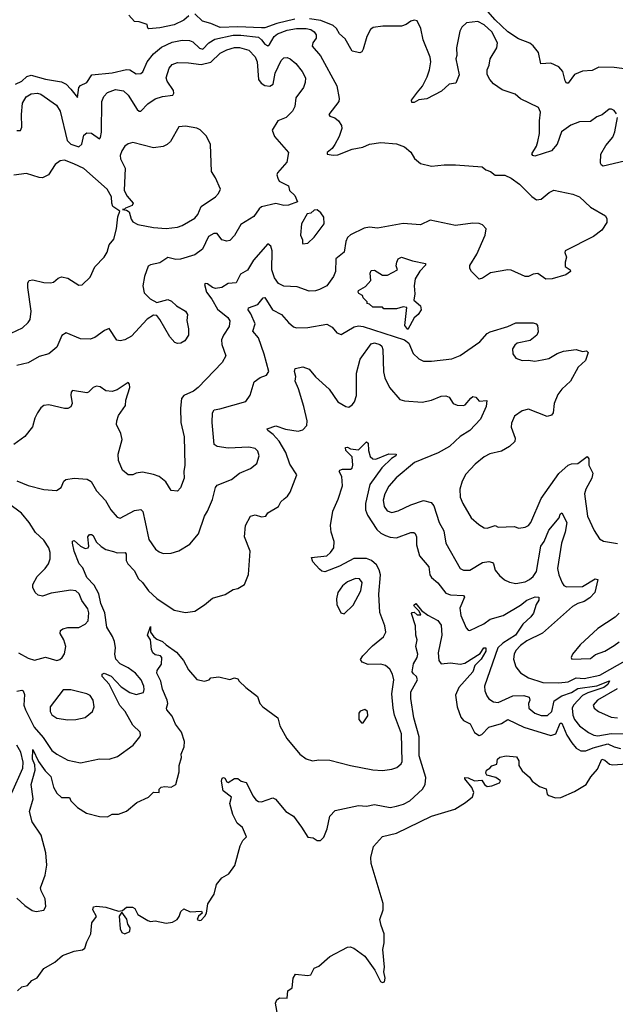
# Model space of a CAD drawing. Extents: x 1603745 to 1745082, y 385868 to 533966.
# Tile 199 of 256: x 1645412 to 1649161, y 460331 to 466531. Entities that reach past the tile are written whole.
import ezdxf

# ---------------------------------------------------------------- set-up
doc = ezdxf.new("R2010")
doc.units = 0

msp = doc.modelspace()

# ---------------------------------------------------------------- linework, layer by layer
at = {"layer": '0CON20XD'}
for points in [[(1649265.2, 466215.2), (1649155, 466229.8), (1649058, 466232), (1649015, 466211.5), (1648955, 466207), (1648904.8, 466185.2), (1648865, 466132), (1648855, 466132.5), (1648845, 466145.7), (1648831.1, 466205), (1648805, 466234.7), (1648755, 466256.5), (1648692.6, 466252.6), (1648677.3, 466325), (1648645, 466365.9), (1648622.7, 466382.7), (1648551.5, 466411.5), (1648485.7, 466455.7), (1648405, 466530.7), (1648345, 466599.4)], [(1646477.5, 466555), (1646445, 466528.8), (1646385, 466499.2), (1646295, 466480), (1646225, 466473.8), (1646218.3, 466478.3), (1646215, 466500), (1646165, 466517.5), (1646135, 466520), (1646100, 466560)], [(1647145, 466535.4), (1647031.8, 466508.2), (1646955, 466480.2), (1646935, 466480.8), (1646785, 466486.1), (1646675, 466482), (1646615, 466508.2), (1646562.4, 466522.4), (1646515, 466568)], [(1649169.4, 465939.4), (1649155, 465960), (1649138.3, 465968.3), (1649122.3, 465967.7), (1649078.3, 465931.7), (1649045, 465920), (1649005, 465890), (1648935, 465887.1), (1648882.1, 465867.9), (1648823.1, 465825), (1648795, 465746.7), (1648758.8, 465705), (1648655, 465670.8), (1648643.3, 465675), (1648636.4, 465686.4), (1648665.3, 465734.7), (1648674.5, 465765), (1648683.8, 465815), (1648684.5, 465895), (1648689.7, 465949.7), (1648677.9, 465977.9), (1648565, 466032.9), (1648531.3, 466061.3), (1648448.7, 466088.7), (1648395, 466127.5), (1648371.4, 466155), (1648355.8, 466185.8), (1648355.8, 466215), (1648368.1, 466245), (1648374.4, 466285), (1648415.5, 466355), (1648418.9, 466385), (1648384.7, 466455), (1648335, 466499.3), (1648295, 466520), (1648225, 466511.9), (1648195.7, 466485), (1648181.9, 466458.1), (1648162.2, 466355), (1648164.3, 466305.7), (1648158, 466285), (1648178.6, 466185), (1648157.8, 466132.2), (1648115, 466126.2), (1648068.3, 466081.7), (1647975, 466033.1), (1647924.2, 466025.8), (1647895, 466008.8), (1647880.5, 466010.5), (1647878.8, 466025), (1647915.7, 466075), (1647948.3, 466111.7), (1647977.7, 466172.3), (1647992.7, 466215), (1648000, 466265), (1647995, 466296), (1647951.2, 466405), (1647937.3, 466475), (1647914.3, 466524.3), (1647895, 466527.5), (1647875, 466522.5), (1647845, 466500.6), (1647815, 466490.8), (1647698.9, 466491.1), (1647637, 466483), (1647621.2, 466468.8), (1647598.2, 466425), (1647574.4, 466345), (1647565, 466329.2), (1647553, 466323), (1647505, 466334), (1647460.7, 466410.7), (1647425, 466442.9), (1647405.5, 466475), (1647384.6, 466495), (1647306.9, 466526.9), (1647236.6, 466536.6)], [(1645386.2, 466126.2), (1645425, 466144.7), (1645456.7, 466173.3), (1645485, 466181.5), (1645575, 466157.6), (1645675, 466140), (1645705, 466124.7), (1645735, 466094), (1645775, 466041.2), (1645785.4, 466105), (1645795, 466116.9), (1645834.1, 466135.9), (1645866.2, 466183.8), (1645995, 466196.2), (1646085, 466218.2), (1646105.7, 466215.7), (1646145, 466190.6), (1646175, 466191.5), (1646187, 466203), (1646215.3, 466265), (1646253.8, 466316.2), (1646305, 466358.8), (1646371, 466389), (1646435, 466401.3), (1646481, 466401), (1646502.7, 466392.7), (1646545, 466352.5), (1646565, 466344.6), (1646603.7, 466386.3), (1646640.5, 466409.5), (1646755, 466433.2), (1646803.9, 466433.9), (1646915, 466420.4), (1646934.8, 466405), (1646955, 466376.8), (1646975, 466367.1), (1646985, 466374.4), (1647015, 466424.7), (1647035, 466443.1), (1647095, 466465.9), (1647155, 466475.5), (1647215.2, 466475.2), (1647245, 466468.8), (1647266.4, 466455), (1647278.5, 466435), (1647279.1, 466415), (1647257.5, 466385), (1647252.7, 466365), (1647305, 466304.3), (1647407.9, 466115), (1647422.9, 466035), (1647420.8, 466015), (1647357.5, 465935), (1647363.8, 465923.8), (1647395, 465912.5), (1647418.1, 465895), (1647438.6, 465865), (1647439.2, 465845), (1647423.1, 465795), (1647396.5, 465745), (1647379.1, 465720.9), (1647348, 465695), (1647346.7, 465685), (1647385, 465677.1), (1647415, 465679.3), (1647505, 465716.7), (1647571.2, 465728.8), (1647615, 465747.5), (1647685, 465757.1), (1647785, 465749.2), (1647835, 465731.2), (1647875, 465696.7), (1647897.3, 465657.3), (1647935.5, 465625.5), (1648005, 465608.1), (1648085, 465617.8), (1648155, 465618.1), (1648322.5, 465605), (1648345.6, 465585.6), (1648375, 465575.7), (1648405, 465553.1), (1648465, 465552.9), (1648505, 465532.5), (1648558, 465495), (1648635, 465417.1), (1648665, 465397.1), (1648695, 465401.4), (1648745, 465442.5), (1648775, 465456.9), (1648895, 465433.5), (1648935, 465415.7), (1649005, 465350), (1649100, 465295), (1649107.7, 465277.7), (1649107.5, 465255), (1649075.7, 465205), (1649025, 465166.9), (1648846.7, 465075), (1648843.8, 465065), (1648853.3, 465035), (1648846.1, 465003.9), (1648846.4, 464976.4), (1648877.5, 464955), (1648880, 464945), (1648850, 464925), (1648765, 464898.8), (1648725, 464897.5), (1648673.6, 464933.6), (1648645, 464928.8), (1648615.8, 464914.2), (1648595, 464914.2), (1648505, 464954.3), (1648485, 464956.9), (1648375, 464937.1), (1648325, 464902.5), (1648305, 464897.5), (1648255.9, 464945.9), (1648246.7, 464965), (1648246.4, 464983.6), (1648290, 465055), (1648342.2, 465175), (1648347.5, 465215), (1648325, 465240), (1648305, 465247.8), (1648265, 465250), (1648155, 465234.4), (1647995, 465267.8), (1647935, 465239.4), (1647825, 465247.1), (1647665, 465217.8), (1647615, 465225.7), (1647581.3, 465218.7), (1647495, 465175.5), (1647475, 465158.6), (1647464.7, 465135), (1647455, 465068), (1647402.2, 465025), (1647400, 464945), (1647388.5, 464915), (1647345, 464855.7), (1647298.8, 464831.2), (1647273.2, 464823.2), (1647235, 464822.2), (1647157.9, 464847.9), (1647075, 464853.8), (1647040.4, 464870.4), (1647016.8, 464905), (1646999.7, 464955), (1647000.8, 465075), (1646992.1, 465105), (1646975, 465120.6), (1646883.1, 465016.9), (1646846.9, 464953.1), (1646801.8, 464928.2), (1646775.5, 464874.5), (1646725, 464870.9), (1646685, 464845.5), (1646645, 464839.1), (1646626.7, 464845), (1646595, 464868.5), (1646580, 464870), (1646575.9, 464864.1), (1646587.9, 464815), (1646620.6, 464770.6), (1646658.3, 464708.3), (1646722.7, 464655), (1646735.5, 464635), (1646731.1, 464598.9), (1646694.4, 464545), (1646683.1, 464515), (1646685.6, 464485), (1646710.6, 464415), (1646687.4, 464372.6), (1646535, 464214.5), (1646507.1, 464192.9), (1646445, 464165.6), (1646430.9, 464145), (1646424.6, 464085), (1646426.8, 463995), (1646447.5, 463905), (1646451.5, 463725), (1646444.4, 463685), (1646448.1, 463645), (1646425, 463582.5), (1646405, 463562), (1646365, 463566.2), (1646331.8, 463621.8), (1646290.8, 463655), (1646255, 463667.3), (1646185, 463681.1), (1646145.5, 463674.5), (1646125, 463664.3), (1646095, 463665.7), (1646059.2, 463695), (1646033.3, 463755), (1646031.1, 463795), (1646057.2, 463887.2), (1646047.8, 463925), (1646022.5, 463982.5), (1646022.9, 464005), (1646035, 464038.6), (1646078.8, 464101.2), (1646080, 464135), (1646104.4, 464215), (1646103.8, 464235), (1646095, 464246), (1646025, 464200), (1645995, 464190.8), (1645955, 464193.3), (1645918.2, 464218.2), (1645895, 464224.3), (1645875, 464215.8), (1645846, 464185), (1645835, 464181.4), (1645744.5, 464195.5), (1645735.8, 464185), (1645733.5, 464166.5), (1645742.5, 464115), (1645735, 464093.8), (1645715, 464082), (1645695, 464082), (1645595, 464105.8), (1645565, 464102.5), (1645545, 464086), (1645525, 464056), (1645508, 464022), (1645492.5, 463967.5), (1645443.8, 463906.2), (1645375, 463856.2)], [(1645395, 465833.5), (1645416.6, 465833.4), (1645425.4, 465854.6), (1645423.4, 465935), (1645429.6, 466005), (1645453.5, 466045), (1645485, 466063.3), (1645525, 466067.6), (1645545, 466061.5), (1645643.4, 465993.4), (1645666.9, 465955), (1645711.3, 465771.3), (1645735, 465747.1), (1645785, 465731.3), (1645802.7, 465747.3), (1645816.9, 465803.1), (1645835, 465819.2), (1645865, 465815.8), (1645915, 465780), (1645921.2, 465788.8), (1645927.3, 465822.7), (1645929.7, 466015), (1645942.6, 466047.4), (1645965, 466072.3), (1646015, 466092.3), (1646065, 466083.1), (1646095.2, 466055.2), (1646151.3, 465965), (1646165, 465954.6), (1646175, 465954.5), (1646217.9, 466002.1), (1646265, 466031.8), (1646311.7, 466048.3), (1646376.9, 466055), (1646382.1, 466067.9), (1646379.3, 466085), (1646340, 466145), (1646333.9, 466165), (1646352.2, 466225), (1646370.9, 466249.1), (1646405, 466261.8), (1646475, 466260.3), (1646555, 466248.1), (1646615, 466263.3), (1646675, 466319.7), (1646715, 466341.6), (1646764.4, 466355.6), (1646795.7, 466355.7), (1646855, 466338.5), (1646895, 466297.8), (1646906.2, 466265), (1646915.5, 466155), (1646931.2, 466131.2), (1646955, 466116.5), (1646986.4, 466113.6), (1647008, 466125), (1647019.4, 466195), (1647058.6, 466275), (1647075, 466292), (1647095, 466293.1), (1647115.7, 466285), (1647151.1, 466255), (1647190.8, 466205), (1647210.8, 466165), (1647209.2, 466135), (1647198, 466105), (1647151.3, 466038.7), (1647144, 465985), (1647130, 465955), (1647088.8, 465915), (1647036.2, 465895), (1647001.2, 465835), (1647016.2, 465795), (1647103.3, 465695), (1647093.3, 465635), (1647034.2, 465565.8), (1647030.8, 465555), (1647036.7, 465533.3), (1647046.2, 465515), (1647103.3, 465485), (1647110, 465455), (1647143.3, 465425), (1647160, 465385), (1647105, 465362.5), (1647075, 465361.4), (1647025, 465374.4), (1646935, 465353.1), (1646918.9, 465341.1), (1646885, 465290.8), (1646805, 465240.8), (1646765, 465172), (1646735, 465140), (1646715, 465135.6), (1646685, 465144.3), (1646655, 465183.8), (1646635, 465185.6), (1646600, 465165), (1646563, 465087), (1646515, 465049.4), (1646425, 465023.5), (1646395, 465021.5), (1646345, 465032.9), (1646295, 464999.4), (1646235, 464987.1), (1646221.7, 464978.3), (1646198.8, 464915), (1646187.5, 464855), (1646195, 464811.2), (1646233.2, 464773.2), (1646275, 464750), (1646345, 464768.8), (1646367.7, 464757.7), (1646399.5, 464729.5), (1646455, 464696), (1646467.5, 464675), (1646464.1, 464635.9), (1646474, 464585), (1646473.8, 464545), (1646451.2, 464508.8), (1646427.5, 464495), (1646405, 464491.2), (1646388.8, 464498.8), (1646358, 464535), (1646295, 464643.3), (1646275, 464667.5), (1646255, 464671.2), (1646214.6, 464645.4), (1646115, 464537.5), (1646075, 464514.4), (1646045, 464508), (1646022.7, 464512.7), (1645975, 464586.7), (1645945, 464574), (1645885, 464529.2), (1645855, 464520), (1645795, 464520.8), (1645705, 464558.8), (1645677.9, 464542.1), (1645645, 464469.2), (1645595, 464427.8), (1645535, 464409.4), (1645465, 464370.6), (1645395, 464354.5)], [(1649255, 465648.1), (1649085, 465609.2), (1649074.5, 465614.5), (1649067.9, 465627.9), (1649070.6, 465685), (1649102, 465738), (1649145, 465792), (1649159.4, 465825), (1649174.2, 465915)], [(1646335, 465215.4), (1646405, 465224.6), (1646435.3, 465234.7), (1646515, 465281.8), (1646534.5, 465305), (1646555, 465355.6), (1646644.4, 465415.6), (1646663.2, 465436.8), (1646675.7, 465465), (1646644.2, 465535), (1646618.6, 465575), (1646614.2, 465745), (1646588.3, 465798.3), (1646547.4, 465837.4), (1646527.9, 465847.9), (1646455, 465861.4), (1646413.9, 465856.1), (1646361.1, 465765), (1646340, 465745), (1646315, 465732.7), (1646255, 465724.6), (1646125, 465758.1), (1646095, 465750), (1646074.7, 465735.3), (1646054.8, 465705.2), (1646044.6, 465675), (1646046.7, 465655), (1646075.5, 465595.5), (1646070.7, 465455), (1646089.1, 465419.1), (1646126, 465375), (1646119.4, 465360.6), (1646077.5, 465345), (1646072.5, 465337.5), (1646060, 465335), (1646085, 465331.2), (1646100.5, 465320.5), (1646114.2, 465275), (1646125, 465259.2), (1646155, 465241.9), (1646255, 465222.7), (1646335, 465215.4)], [(1645285, 464523.5), (1645429.4, 464590.6), (1645466.2, 464623.8), (1645477.2, 464642.8), (1645484.5, 464695), (1645464.3, 464845.7), (1645464.3, 464875), (1645471.9, 464888.1), (1645495, 464892.9), (1645565, 464875.5), (1645605.7, 464874.3), (1645625, 464879.2), (1645655, 464903.8), (1645675, 464911.2), (1645715, 464902.9), (1645785, 464860), (1645805, 464862), (1645855, 464910), (1645886.1, 464973.9), (1645944, 465035), (1645962.1, 465067.9), (1645976.3, 465113.7), (1646005, 465148.8), (1646022.3, 465215), (1646030.3, 465289.7), (1646043.3, 465325), (1645998.9, 465355), (1645991.5, 465375), (1645990, 465415), (1645962.9, 465465), (1645815.7, 465595), (1645753.7, 465623.7), (1645695, 465647.5), (1645667.4, 465642.6), (1645635, 465620), (1645592.5, 465555), (1645555, 465535.6), (1645535, 465536.5), (1645455, 465562.7), (1645375, 465551.9)], [(1647195, 465120), (1647225, 465123.8), (1647265, 465161.2), (1647328, 465245), (1647327, 465287), (1647307.5, 465315), (1647285, 465333.3), (1647265, 465332.5), (1647245, 465312.5), (1647221.7, 465308.3), (1647186, 465245), (1647180, 465175), (1647192.5, 465145), (1647193.3, 465125), (1647195, 465120)], [(1647855, 464580), (1647837.5, 464605), (1647848.3, 464718.3), (1647825, 464722.5), (1647785, 464710), (1647705, 464710), (1647695, 464720), (1647635, 464720), (1647615, 464740), (1647600, 464745), (1647600, 464755), (1647575, 464780), (1647570, 464795), (1647547, 464807), (1647543.3, 464815), (1647545, 464826.2), (1647588.6, 464851.4), (1647622, 464888), (1647618.6, 464935), (1647625, 464951.2), (1647645, 464954.2), (1647695, 464923.3), (1647727.7, 464922.3), (1647790, 464955), (1647782, 464982), (1647786, 465005), (1647795, 465026), (1647815, 465035.6), (1647885, 465012), (1647966.7, 464995), (1647966, 464985), (1647931.8, 464948.2), (1647901.7, 464898.3), (1647894.3, 464855), (1647898.6, 464805), (1647893.3, 464765), (1647935, 464728.8), (1647938.6, 464705), (1647920, 464675), (1647895.8, 464654.2), (1647855, 464580)], [(1645395, 463628), (1645465, 463598.1), (1645563.6, 463573.6), (1645644.3, 463565.7), (1645674.2, 463585), (1645690, 463625), (1645703.6, 463636.4), (1645755.5, 463644.5), (1645837.3, 463637.3), (1645862.4, 463622.4), (1645894.6, 463565), (1645952.6, 463502.6), (1645985.8, 463445), (1646025, 463398), (1646045, 463392.9), (1646135, 463440), (1646175, 463447.5), (1646186.7, 463435), (1646202.1, 463367.9), (1646225, 463258), (1646267.2, 463197.2), (1646289.7, 463179.7), (1646315, 463170.6), (1646365, 463170.8), (1646414.2, 463185.8), (1646482.4, 463227.6), (1646536.8, 463293.2), (1646575.5, 463404.5), (1646594.5, 463435.5), (1646625, 463510), (1646645.6, 463585), (1646655, 463600.8), (1646746.2, 463635), (1646795, 463675.8), (1646865, 463705.7), (1646904.4, 463735.6), (1646920, 463785), (1646910.8, 463815), (1646895, 463830.8), (1646855, 463840), (1646725, 463832.5), (1646655, 463843.2), (1646636.5, 463855), (1646623.8, 463993.8), (1646625.6, 464055), (1646635.6, 464074.4), (1646671.2, 464081.2), (1646835, 464125.8), (1646863.2, 464166.8), (1646888.7, 464251.3), (1646925, 464277.5), (1646965, 464292), (1646981.2, 464315), (1646951.4, 464425), (1646915, 464528.6), (1646880.4, 464570.4), (1646893.6, 464615), (1646868.1, 464678.1), (1646850, 464705), (1646852.9, 464717.1), (1646911.8, 464738.2), (1646945, 464779.2), (1646955, 464780.8), (1647004.1, 464704.1), (1647059.2, 464675), (1647103.3, 464623.3), (1647135, 464597.8), (1647155, 464590), (1647225, 464591.9), (1647345, 464612.9), (1647378.8, 464595), (1647409.5, 464559.5), (1647435, 464548.8), (1647517.7, 464597.7), (1647545, 464602.7), (1647575, 464598.9), (1647834.7, 464514.7), (1647861.4, 464495), (1647888.8, 464428.8), (1647923.8, 464395), (1647955, 464380.8), (1648005, 464380), (1648132.5, 464395), (1648185, 464416.5), (1648308.3, 464501.7), (1648355, 464556), (1648373.6, 464566.4), (1648485, 464600), (1648535, 464621.2), (1648645, 464621.4), (1648663.3, 464615), (1648671.2, 464605), (1648676.1, 464566.1), (1648668, 464545), (1648625, 464510.8), (1648543.8, 464495), (1648528.3, 464481.7), (1648515, 464457.5), (1648517, 464427), (1648535, 464400), (1648574.5, 464384.5), (1648615, 464387.5), (1648655, 464380), (1648700.5, 464389.5)], [(1647533.1, 464165), (1647531.7, 464305), (1647555, 464394), (1647625, 464489.5), (1647645, 464495.3), (1647678.6, 464485), (1647691.5, 464475), (1647698, 464455), (1647703.1, 464313.1), (1647710.7, 464275), (1647740.5, 464215), (1647805, 464139.4), (1647835, 464130), (1647945, 464122.5), (1648005, 464135.6), (1648065, 464160.8), (1648095, 464162.5), (1648116.2, 464155), (1648140, 464115), (1648165, 464103.8), (1648205, 464101.2), (1648216.7, 464105), (1648251.3, 464148.7), (1648265, 464157.5), (1648284.1, 464154.1), (1648305, 464128), (1648353.3, 464133.3), (1648347.5, 464095), (1648311.9, 464015), (1648245.8, 463944.2), (1648184.6, 463905.4), (1648154, 463876), (1648117, 463843), (1648045.6, 463804.4), (1647897.1, 463742.9), (1647783, 463647), (1647735.8, 463594.2), (1647709.6, 463545), (1647700.8, 463505), (1647706.1, 463466.1), (1647725, 463437.8), (1647755, 463428.5), (1647795, 463438.2), (1647875, 463476.7), (1647955, 463503.5), (1648001.5, 463491.5), (1648019.6, 463469.6), (1648053.1, 463365), (1648082.8, 463312.8), (1648094.2, 463234.2), (1648184.2, 463074.2), (1648205, 463065.4), (1648245, 463064.5), (1648325, 463112), (1648365, 463118.5), (1648387.5, 463112.5), (1648395.3, 463105.3), (1648405.8, 463065), (1648431.7, 463031.7), (1648464.5, 463004.5), (1648495, 462989.2), (1648535, 462981.4), (1648595, 462990.8), (1648622.2, 463005), (1648645.4, 463025), (1648665, 463055.8), (1648692.7, 463215), (1648714, 463246), (1648743.6, 463316.4), (1648808.5, 463395), (1648815, 463417.5), (1648825, 463426.2), (1648855.4, 463365), (1648846.2, 463305), (1648822.9, 463235), (1648798.2, 463075), (1648806.8, 463035), (1648827.1, 462985), (1648838, 462968), (1648855, 462958.8), (1648955, 462962.1), (1649035, 463009.5), (1649052, 463005), (1649032.9, 462925), (1649000.2, 462889.8), (1648965, 462866.6), (1648925, 462853.8), (1648891.4, 462835), (1648702.1, 462667.9), (1648605, 462619.5), (1648565, 462590.8), (1648535, 462559.6), (1648524.2, 462535), (1648521.6, 462505), (1648535.3, 462455.3), (1648565, 462418.2), (1648615.6, 462385.6), (1648705, 462358.2), (1648805, 462354.2), (1648865, 462360.7), (1648915, 462386.8), (1648965, 462383), (1649065, 462404.1), (1649350.4, 462565)], [(1648700.5, 464389.5), (1648742, 464398), (1648795, 464429.4), (1648835, 464443.3), (1648914.2, 464454.2), (1648955, 464441.2), (1648980, 464445), (1648990, 464435), (1648973.3, 464385), (1648927.7, 464342.3), (1648878.6, 464255), (1648824.6, 464205.4), (1648799.8, 464170.2), (1648777.1, 464115), (1648770, 464055), (1648759.3, 464040.7), (1648733, 464033), (1648615, 464079.1), (1648575, 464067.8), (1648526, 464035), (1648508.7, 463991.3), (1648505.6, 463965), (1648530, 463895), (1648528.6, 463875), (1648495.9, 463844.1), (1648445, 463814.6), (1648372, 463798), (1648335, 463779.4), (1648278.3, 463731.7), (1648221.2, 463668.8), (1648196.7, 463625), (1648183.3, 463575), (1648185.6, 463525), (1648201.9, 463485), (1648255, 463394), (1648301.5, 463351.5), (1648335, 463332), (1648355, 463329.2), (1648405, 463346.7), (1648425, 463336.2), (1648525, 463339.4), (1648555, 463329.2), (1648595, 463335.8), (1648614.3, 463345.7), (1648630, 463365), (1648694, 463516), (1648805, 463672.4), (1648865, 463726.7), (1648885, 463733.8), (1648925, 463735.8), (1648985, 463781.2), (1648994, 463765), (1648995.8, 463725), (1649020, 463675), (1649013.3, 463645), (1648975.5, 463575), (1648966.7, 463545), (1648985.5, 463405), (1649028.1, 463315), (1649061.4, 463261.4), (1649086.4, 463246.4), (1649175, 463231.9)], [(1645393.1, 462303.1), (1645425, 462308.1), (1645435, 462303.8), (1645442.4, 462282.4), (1645438.9, 462215), (1645448.4, 462185), (1645503.2, 462075), (1645560, 462010), (1645615, 461929.5), (1645645, 461905.4), (1645715, 461867.5), (1645795, 461850.9), (1645915, 461875.7), (1645975, 461874), (1646027.9, 461892.1), (1646127.4, 461962.6), (1646168.8, 462015), (1646173.3, 462025), (1646170, 462045), (1646125, 462088), (1646076.7, 462175), (1646043.2, 462213.2), (1645976.3, 462346.3), (1645931.1, 462395), (1645931.3, 462408.7), (1645944.3, 462415.7), (1645987.5, 462397.5), (1646051, 462331), (1646105, 462294.6), (1646145, 462281.5), (1646191.2, 462295), (1646196.6, 462313.4), (1646192.9, 462335), (1646175.9, 462375), (1646140.9, 462415), (1646095, 462448.6), (1646044.7, 462474.7), (1646017.9, 462505), (1646011.2, 462535), (1646015.3, 462575), (1646009.7, 462615), (1645997.2, 462647.2), (1645960.4, 462705), (1645948.9, 462795), (1645923.8, 462855), (1645911.1, 462915), (1645880.8, 462970.8), (1645835, 463019.4), (1645808.9, 463078.9), (1645786.2, 463105), (1645754.4, 463185), (1645744.3, 463235.7), (1645745, 463247.5), (1645755, 463251.2), (1645795, 463216), (1645825, 463202), (1645842.5, 463205), (1645847.5, 463215), (1645840.8, 463275), (1645851.3, 463288.7), (1645865, 463290), (1645875, 463282.5), (1645894.1, 463244.1), (1645925, 463213.3), (1645955.4, 463195.4), (1646002.1, 463182.1), (1646025, 463174.5), (1646075.8, 463175), (1646082.5, 463165), (1646083.1, 463125), (1646092.1, 463105), (1646132.2, 463062.2), (1646160.7, 463010.7), (1646186.2, 462986.2), (1646223.1, 462935), (1646275, 462885.5), (1646385, 462812.7), (1646455, 462797.5), (1646515, 462807.1), (1646575, 462846.2), (1646625, 462889.2), (1646705, 462911.2), (1646755, 462942.5), (1646785, 462950), (1646827.5, 462975), (1646853.2, 463036.8), (1646862.9, 463185), (1646827.8, 463275), (1646834, 463346), (1646866, 463405), (1646895, 463413.3), (1646935, 463400), (1646962.5, 463405), (1646974.5, 463425.5), (1647041.2, 463465), (1647056, 463495), (1647076.4, 463513.6), (1647098.3, 463531.7), (1647114.5, 463555.5), (1647155.7, 463665), (1647112.4, 463732.4), (1647087.5, 463805), (1647046.4, 463876.4), (1647008.4, 463918.4), (1646974, 463945), (1646970, 463955), (1647025, 463974.4), (1647085, 463953.1), (1647165, 463940.6), (1647195, 463949.2), (1647220, 463975), (1647221.1, 464005), (1647200.2, 464095), (1647167.2, 464207.2), (1647146.7, 464255), (1647150, 464285), (1647141.1, 464315), (1647145.6, 464334.4), (1647195, 464344.3), (1647235, 464329.5), (1647275, 464281.4), (1647360, 464205), (1647415, 464125.6), (1647465, 464094.4), (1647485, 464091.9), (1647505.6, 464105), (1647520, 464125), (1647533.1, 464165)], [(1645735, 461612.5), (1645775, 461570), (1645832.5, 461535), (1645915, 461514), (1645965, 461511.2), (1645995, 461528.8), (1646035, 461527.5), (1646085, 461547.5), (1646149.3, 461600.7), (1646222.5, 461635), (1646253.9, 461666.1), (1646290, 461665), (1646290, 461685), (1646302.1, 461697.9), (1646325, 461702.2), (1646365, 461697.5), (1646395.4, 461714.6), (1646416.9, 461795), (1646416.5, 461835), (1646430, 461885), (1646428.1, 461905), (1646448.1, 461951.9), (1646449.6, 461985), (1646430, 462045), (1646392.7, 462095), (1646372, 462145), (1646338.1, 462185), (1646335.6, 462195), (1646344.5, 462225), (1646341.5, 462245), (1646311.6, 462315), (1646300.9, 462365), (1646275.8, 462415), (1646278, 462432), (1646305, 462472.5), (1646307.5, 462515), (1646297.5, 462525), (1646265, 462530.8), (1646249.2, 462545), (1646240.8, 462565), (1646235.7, 462625), (1646217.5, 462655), (1646235, 462710), (1646236.2, 462675), (1646255.5, 462645.5), (1646275, 462630), (1646311.4, 462615), (1646333.5, 462593.5), (1646399.3, 462549.3), (1646442.9, 462495), (1646475, 462438), (1646526.4, 462376.4), (1646575, 462366.7), (1646605, 462373.3), (1646615, 462387.5), (1646665, 462393.8), (1646735, 462376.7), (1646765, 462385.6), (1646785, 462381.2), (1646794.3, 462365), (1646835, 462326.2), (1646908.1, 462268.1), (1646923.8, 462225), (1646943, 462203), (1647036.2, 462135), (1647049.2, 462085), (1647094.5, 462004.5), (1647175, 461906.9), (1647216.1, 461876.1), (1647255, 461863.5), (1647295, 461870.6), (1647365, 461868.6), (1647494.6, 461834.6), (1647635, 461808.1), (1647695, 461803.1), (1647755, 461810.6), (1647787.2, 461822.8), (1647814.2, 461845), (1647819.8, 461860.2), (1647816.4, 462035), (1647771.7, 462151.7), (1647762.5, 462195), (1647755.2, 462285), (1647766.6, 462375), (1647759.2, 462409.2), (1647741.1, 462441.1), (1647715.3, 462465.3), (1647685, 462472.2), (1647605, 462471.5), (1647568.8, 462485), (1647558.3, 462501.7), (1647572.5, 462525), (1647632.7, 462587.3), (1647702.2, 462645), (1647716.7, 462673.3), (1647711.5, 462715), (1647678.1, 462798.1), (1647672.6, 462912.6), (1647682.7, 463035), (1647675.8, 463065.8), (1647657.2, 463097.2), (1647626, 463125), (1647595, 463137.9), (1647515, 463138.4), (1647425, 463089.8), (1647333.3, 463053.3), (1647315, 463057.5), (1647300.3, 463070.3), (1647258.1, 463118.1), (1647248.8, 463145), (1647345, 463155.7), (1647369.2, 463175), (1647390, 463205), (1647392.5, 463245), (1647371.9, 463305), (1647368.6, 463345), (1647383.1, 463436.9), (1647417.6, 463512.4), (1647443.5, 463595), (1647440, 463655), (1647423.9, 463686.1), (1647427.5, 463695), (1647445, 463700), (1647495, 463700), (1647505, 463707.5), (1647510, 463725), (1647505, 463777.5), (1647465, 463818.8), (1647463.8, 463836.2), (1647475, 463840), (1647495, 463829.4), (1647545, 463822.9), (1647595, 463872), (1647605.7, 463865), (1647608.7, 463818.7), (1647618.8, 463781.2), (1647635, 463765.7), (1647655, 463763.5), (1647735, 463796.9), (1647782.5, 463795), (1647780, 463785), (1647752, 463768), (1647691.8, 463708.2), (1647615.2, 463604.8), (1647588.4, 463485), (1647589.8, 463445), (1647601.2, 463411.2), (1647660.1, 463320.1), (1647685, 463297.9), (1647715, 463282.3), (1647745, 463271.5), (1647785, 463268.5), (1647875, 463302.1), (1647892.2, 463302.2), (1647902.5, 463295), (1647909.4, 463275), (1647910.5, 463225), (1647927.8, 463155), (1647986.7, 463085), (1647994.5, 463035), (1648005, 463017.5), (1648044.4, 462985), (1648095, 462919.4), (1648125, 462910), (1648205, 462905.5), (1648212.9, 462895), (1648182.7, 462825), (1648188.5, 462778.5), (1648221.7, 462701.7), (1648235, 462687.5), (1648245, 462685.7), (1648333.7, 462726.3), (1648374.7, 462755.3), (1648455, 462779.4), (1648565, 462844.2), (1648605, 462876.1), (1648656.9, 462896.9), (1648680.8, 462895), (1648680.3, 462875), (1648662.5, 462847.5), (1648645.8, 462794.2), (1648629.8, 462770.2), (1648578.8, 462725), (1648533, 462655), (1648454.1, 462605), (1648422.7, 462575), (1648337.8, 462335), (1648340.5, 462305), (1648352.4, 462272.4), (1648365, 462254.2), (1648395, 462235.7), (1648425, 462231.5), (1648517, 462273), (1648585, 462275.9), (1648619.5, 462265), (1648622.9, 462245), (1648615.5, 462225), (1648616.5, 462196.5), (1648654.2, 462165), (1648695, 462149.3), (1648735, 462149.2), (1648760.9, 462175), (1648777.2, 462242.8), (1648825, 462272.8), (1648885, 462294.8), (1648925, 462318.5), (1649045, 462335.9), (1649125, 462366.9), (1649113.8, 462345), (1649088.2, 462325), (1648987.5, 462292.5), (1648954.7, 462275.3), (1648899.1, 462215), (1648890, 462195), (1648895, 462152.5), (1648905.3, 462125), (1648935, 462084.5), (1648992.1, 462042.1), (1649026.4, 462026.4), (1649052.2, 462022.2), (1649135, 462035.9), (1649225, 462033.8)], [(1645405, 462544.4), (1645465, 462510.6), (1645505, 462498.6), (1645575, 462517.5), (1645645, 462496), (1645665, 462502), (1645678.8, 462515), (1645695, 462537.5), (1645702.9, 462585), (1645690.6, 462625), (1645666, 462665), (1645668.8, 462685), (1645684.4, 462695.6), (1645715, 462702.9), (1645785, 462704.4), (1645825, 462724.4), (1645843.9, 462746.1), (1645847.1, 462795), (1645840.3, 462820.3), (1645802.6, 462872.6), (1645787.1, 462915), (1645765, 462935.5), (1645735, 462938.5), (1645610.2, 462919.8), (1645555, 462901.1), (1645528.2, 462908.2), (1645508.5, 462925), (1645494.4, 462955), (1645495.5, 462975), (1645522.5, 463025), (1645572.7, 463075), (1645593.8, 463105), (1645604.1, 463135), (1645603.8, 463176.2), (1645594.7, 463205), (1645565, 463254.5), (1645511.3, 463301.3), (1645472.4, 463365), (1645424.2, 463424.2), (1645341.8, 463485)], [(1647455, 462790), (1647510.8, 462845), (1647559.1, 462935), (1647567, 462987), (1647550.3, 463010.3), (1647525, 463011.9), (1647475, 462990.9), (1647443.3, 462965), (1647414.5, 462925), (1647405.6, 462885), (1647409.5, 462849.5), (1647433.3, 462795), (1647455, 462790)], [(1645397.5, 460415), (1645425, 460440), (1645460.5, 460449.5), (1645489.5, 460480.5), (1645521.7, 460498.3), (1645565, 460556.7), (1645634.1, 460595.9), (1645682.4, 460637.6), (1645755, 460666), (1645807, 460673), (1645822.5, 460685), (1645834, 460725), (1645860, 460775), (1645866.7, 460843.3), (1645896.4, 460883.6), (1645872, 460925), (1645876.7, 460945), (1645895, 460949.2), (1645955, 460943.3), (1646035, 460917.5), (1646058.3, 460921.7), (1646085, 460942.5), (1646123, 460943), (1646137.5, 460935), (1646156.1, 460896.1), (1646219.3, 460859.3), (1646235, 460852.5), (1646265, 460856.7), (1646335, 460841.2), (1646375, 460848), (1646403.3, 460865), (1646416.6, 460883.4), (1646425.7, 460915), (1646445, 460932.5), (1646485, 460913.8), (1646557, 460917), (1646560, 460905), (1646537.5, 460885), (1646530, 460865), (1646545, 460857.5), (1646555, 460860), (1646577.5, 460885), (1646587.5, 460905), (1646595.9, 460964.1), (1646636.2, 461025), (1646650.8, 461085), (1646685, 461126.2), (1646728.3, 461151.7), (1646765.8, 461204.2), (1646800.6, 461329.4), (1646817.5, 461362.5), (1646840, 461385), (1646814, 461445), (1646780.9, 461470.9), (1646753.6, 461525), (1646734.3, 461595), (1646745.7, 461635), (1646693.3, 461675), (1646682.8, 461735), (1646685.8, 461754.2), (1646695, 461760), (1646704.2, 461754.2), (1646715, 461732.5), (1646725, 461727.5), (1646765, 461752.5), (1646785, 461753.3), (1646806.4, 461736.4), (1646838.3, 461728.3), (1646881.2, 461641.2), (1646898.3, 461618.3), (1646915, 461608.8), (1646935, 461606.7), (1647005, 461630), (1647022.3, 461622.3), (1647086.7, 461545), (1647135, 461516.2), (1647187.1, 461447.1), (1647225, 461382.5), (1647259.3, 461379.3), (1647285, 461363.3), (1647305, 461362.5), (1647326.1, 461383.9), (1647348, 461435), (1647364.1, 461515.9), (1647398.7, 461551.3), (1647545, 461583.1), (1647595, 461577.8), (1647645, 461588.5), (1647745, 461570.9), (1647785, 461578.5), (1647829.1, 461590.9), (1647868.6, 461611.4), (1647947.8, 461685), (1647963.5, 461715), (1647968.1, 461758.1), (1647927.6, 461895), (1647925.8, 462015), (1647893.4, 462135), (1647874, 462256), (1647875, 462298.8), (1647915.6, 462375), (1647909.2, 462395), (1647890.9, 462410.9), (1647882.2, 462425), (1647890.8, 462475), (1647914.2, 462515), (1647918.6, 462535), (1647906.7, 462585), (1647913.5, 462625), (1647905.6, 462655), (1647904.4, 462714.4), (1647878.3, 462791.7), (1647881.7, 462798.3), (1647895, 462800), (1647915, 462782.5), (1647937.5, 462782.5), (1647926.7, 462806.7), (1647896.4, 462836.4), (1647894, 462845), (1647905, 462855.7), (1647940.8, 462810.8), (1647980.9, 462780.9), (1648045, 462748.2), (1648065, 462719.2), (1648069.8, 462655), (1648046.4, 462545), (1648051.3, 462495), (1648065, 462475.4), (1648125, 462481.7), (1648185, 462471.9), (1648215, 462478.7), (1648310.2, 462539.8), (1648333.1, 462575), (1648346.7, 462575), (1648347.2, 462555), (1648317.7, 462505), (1648277.4, 462465), (1648264, 462425), (1648175.4, 462325), (1648156.5, 462276.5), (1648166.3, 462205), (1648188.1, 462138.1), (1648205, 462118.9), (1648246.9, 462096.9), (1648275, 462042.5), (1648305, 462024.4), (1648320.3, 462029.7), (1648364.3, 462075), (1648445, 462099.4), (1648485, 462123.6), (1648585, 462075.7), (1648755, 462024.2), (1648786.2, 462035), (1648815, 462101.9), (1648825, 462100.6), (1648856.6, 462026.6), (1648887.6, 461977.6), (1648915, 461944.6), (1648945, 461926), (1648975, 461925.9), (1649021.9, 461945), (1649115, 461970.4), (1649155, 461951.1), (1649195, 461940.8)], [(1649186.3, 462793.7), (1649160.7, 462769.3), (1649052.2, 462697.8), (1648941.2, 462595), (1648892, 462535), (1648883.3, 462515), (1648887.5, 462505), (1649005, 462509.4), (1649036.6, 462533.4), (1649096.2, 462555), (1649155, 462590.6), (1649185, 462614.4)], [(1645715, 462122.7), (1645765, 462124.4), (1645825, 462137.5), (1645870, 462175), (1645880, 462205), (1645875.5, 462245.5), (1645855.8, 462275), (1645835, 462285.5), (1645735, 462311.4), (1645685, 462311.2), (1645605, 462203.3), (1645604.6, 462174.6), (1645615, 462154.2), (1645645, 462133.3), (1645715, 462122.7)], [(1649173.3, 462316.7), (1649050, 462245), (1649022.9, 462215), (1649029.2, 462195), (1649055, 462174.3), (1649135, 462139.2), (1649175.4, 462135.4)], [(1647575, 462102.5), (1647603.6, 462146.4), (1647602.5, 462175), (1647585, 462187.5), (1647555, 462177.5), (1647547.5, 462165), (1647546.7, 462125), (1647563.9, 462103.9), (1647575, 462102.5)], [(1645362.5, 461662.5), (1645431.5, 461818.5), (1645434.1, 461855), (1645418.6, 461918.6), (1645395, 461963.2)], [(1645395, 460998.9), (1645445, 460952.5), (1645491.7, 460921.7), (1645515, 460914.4), (1645565, 460924.2), (1645577.3, 460947.3), (1645573.1, 460995), (1645546.7, 461045), (1645543.6, 461065), (1645573.3, 461145), (1645583.6, 461206.4), (1645577.4, 461285), (1645548.1, 461395), (1645490.5, 461480.5), (1645474.6, 461545), (1645496.2, 461625), (1645483.9, 461715), (1645509.2, 461805), (1645508.1, 461838.1), (1645493, 461875), (1645494.2, 461935.8), (1645530.1, 461860.1), (1645571.9, 461801.9), (1645608.8, 461765), (1645625, 461698.8), (1645645, 461660), (1645675, 461633.3), (1645725, 461632.5), (1645735, 461612.5)], [(1647037.5, 460255), (1647022.3, 460337.7), (1647031.2, 460358.8), (1647048.3, 460371.7), (1647095, 460370), (1647100, 460415), (1647126.7, 460435), (1647133.8, 460495), (1647149.3, 460520.7), (1647225, 460512), (1647245, 460516.7), (1647265, 460557.5), (1647295, 460571.2), (1647365, 460631.1), (1647475, 460691.2), (1647491.7, 460691.7), (1647515, 460683.8), (1647585, 460634), (1647647.1, 460545), (1647683.5, 460473.5), (1647695, 460468), (1647707.8, 460472.2), (1647713.1, 460495), (1647704.3, 460534.3), (1647707.8, 460565), (1647698.8, 460675), (1647707.3, 460717.3), (1647705.8, 460775), (1647687.1, 460827.1), (1647679.2, 460865), (1647699.2, 460925), (1647699.4, 460965), (1647625, 461217.5), (1647623.3, 461255), (1647638.8, 461325), (1647695, 461386.5), (1647785, 461408.7), (1648005, 461514.7), (1648151.2, 461558.8), (1648218.3, 461601.7), (1648261.7, 461638.3), (1648270, 461665), (1648257.5, 461695), (1648215, 461750), (1648215, 461760), (1648235, 461757.5), (1648275, 461737.5), (1648321.7, 461741.7), (1648337.5, 461715), (1648355, 461703.3), (1648385, 461706.2), (1648432.5, 461725), (1648438.3, 461738.3), (1648408.8, 461758.8), (1648353.3, 461773.3), (1648347, 461787), (1648350, 461805), (1648372.3, 461817.7), (1648385, 461832.5), (1648416.4, 461843.6), (1648420, 461875), (1648435, 461887.5), (1648475, 461896), (1648538.8, 461888.8), (1648553.3, 461865), (1648554.1, 461834.1), (1648575, 461800), (1648621.7, 461761.7), (1648637.5, 461735), (1648685, 461703.3), (1648726.7, 461686.7), (1648733.3, 461655), (1648742.5, 461645), (1648785, 461630), (1648817.7, 461632.3), (1648905, 461671.2), (1648977.5, 461715), (1649007.7, 461762.3), (1649049.3, 461810.7), (1649075.9, 461874.1), (1649095, 461867.5), (1649125, 461843.3), (1649145, 461838.2), (1649235, 461845.7)], [(1646075, 460773.8), (1646105, 460790), (1646107, 460813), (1646093.3, 460835), (1646085.9, 460865.9), (1646055, 460910), (1646037.5, 460885), (1646044, 460805), (1646055, 460783.8), (1646075, 460773.8)]]:
    msp.add_lwpolyline(points, dxfattribs=at)

doc.saveas('drawing.dxf')
